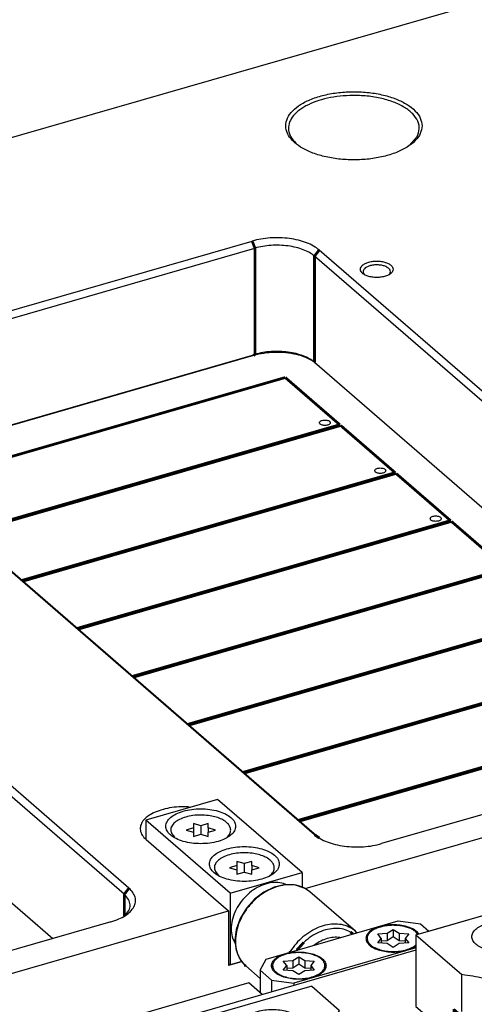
# Model space of a CAD drawing. Header units: inches. Extents: x -28 to 813, y -36 to 558.
# Tile 12 of 93: x 154 to 196, y 334 to 424. Entities that reach past the tile are written whole.
import ezdxf

# ---------------------------------------------------------------- set-up
doc = ezdxf.new("R2010")
doc.units = ezdxf.units.IN

# ---------------------------------------------------------------- blocks, each defined once
blk = doc.blocks.new('N2605-96570_pcb__1', base_point=(77.77, 195.798))
at = {"color": 3, "linetype": 'Continuous', "const_width": 0.25}
for points in [[(144.037, 381.515), (178.28, 391.401)], [(178.28, 391.401), (183.28, 387.07)], [(183.28, 387.07), (149.037, 377.185)], [(149.117, 377.116), (183.36, 387.001)], [(183.36, 387.001), (188.36, 382.671)], [(188.36, 382.671), (154.117, 372.786)], [(154.197, 372.717), (188.44, 382.602)], [(188.44, 382.602), (193.44, 378.272)], [(193.44, 378.272), (159.197, 368.386)], [(159.277, 368.317), (193.52, 378.202)], [(193.52, 378.202), (198.52, 373.872)], [(198.52, 373.872), (164.277, 363.987)], [(164.357, 363.918), (198.6, 373.803)], [(203.6, 369.473), (169.357, 359.588)], [(169.437, 359.518), (203.68, 369.403)], [(208.68, 365.073), (174.437, 355.188)], [(174.517, 355.119), (208.76, 365.004)], [(213.76, 360.674), (179.517, 350.789)], [(179.597, 350.719), (213.84, 360.605)]]:
    blk.add_lwpolyline(points, dxfattribs=at)
at = {"color": 3, "linetype": 'Continuous'}
for points in [[(181.414, 387.253), (181.421, 387.223), (181.438, 387.155), (181.538, 387.082), (181.669, 387.03), (181.83, 387.002), (181.999, 387.002), (182.158, 387.03), (182.291, 387.082), (182.386, 387.155), (182.426, 387.253), (182.386, 387.352), (182.291, 387.424), (182.158, 387.477), (181.999, 387.505), (181.83, 387.505), (181.669, 387.477), (181.538, 387.424), (181.438, 387.352), (181.421, 387.284), (181.414, 387.253)], [(186.494, 382.854), (186.501, 382.824), (186.518, 382.755), (186.618, 382.683), (186.749, 382.63), (186.91, 382.603), (187.079, 382.603), (187.238, 382.63), (187.371, 382.683), (187.466, 382.755), (187.506, 382.854), (187.466, 382.953), (187.371, 383.025), (187.238, 383.078), (187.079, 383.105), (186.91, 383.105), (186.749, 383.078), (186.618, 383.025), (186.518, 382.953), (186.501, 382.884), (186.494, 382.854)], [(191.574, 378.455), (191.581, 378.424), (191.598, 378.356), (191.698, 378.284), (191.829, 378.231), (191.99, 378.203), (192.159, 378.203), (192.318, 378.231), (192.451, 378.284), (192.546, 378.356), (192.586, 378.455), (192.546, 378.553), (192.451, 378.626), (192.318, 378.678), (192.159, 378.706), (191.99, 378.706), (191.829, 378.678), (191.698, 378.626), (191.598, 378.553), (191.581, 378.485), (191.574, 378.455)]]:
    blk.add_open_spline(points, degree=3, knots=[0, 0, 0, 0, 0.090666, 0.205523, 0.349779, 0.515635, 0.689283, 0.855139, 0.999394, 1.114251, 1.204917, 1.295583, 1.410441, 1.554696, 1.720552, 1.8942, 2.060056, 2.204311, 2.319168, 2.409834, 2.409834, 2.409834, 2.409834], dxfattribs=at)
blk = doc.blocks.new('N2605-21206_body__14', base_point=(160.35, 255.495))
at = {"color": 7, "linetype": 'Continuous'}
blk.add_line((190.27, 338.862), (165.27, 331.645), dxfattribs=at)
blk = doc.blocks.new('N2605-21206__15', base_point=(160.35, 255.495))
blk.add_blockref('N2605-21206_body__14', (160.35, 255.495))
blk = doc.blocks.new('N2605-44106__19', base_point=(171.401, 302.036))
at = {"color": 7, "linetype": 'Continuous'}
for p, q in [((190.27, 340.276), (199.579, 342.964)), ((199.579, 342.964), (227.579, 318.715)), ((190.27, 340.276), (190.27, 333.694)), ((190.27, 340.276), (194.487, 336.623)), ((194.487, 333.237), (194.487, 336.623)), ((180.711, 335.554), (171.401, 332.866)), ((180.711, 335.554), (183.229, 333.373)), ((183.229, 330.534), (183.229, 333.373)), ((190.27, 333.694), (191.72, 332.438)), ((193.77, 333.478), (194.157, 333.142)), ((171.401, 332.866), (171.401, 326.284)), ((171.401, 332.866), (199.401, 308.618)), ((194.05, 333.111), (194.046, 333.123)), ((189.188, 329.024), (189.139, 328.989)), ((195.598, 329.022), (195.567, 329.042)), ((196.006, 329.682), (196.034, 329.614)), ((196.524, 328.315), (196.352, 328.87)), ((196.574, 329.099), (196.683, 329.042)), ((188.288, 328.621), (188.268, 328.301)), ((188.506, 328.084), (188.505, 328.081)), ((196.273, 328.08), (196.264, 328.137)), ((171.401, 326.284), (199.401, 302.036)), ((215.752, 318.208), (218.27, 316.027)), ((215.752, 314.44), (215.752, 318.208)), ((227.579, 318.715), (218.27, 316.027)), ((227.579, 318.715), (227.579, 317.387)), ((210.206, 317.385), (210.234, 317.317)), ((202.488, 316.324), (202.468, 316.003)), ((203.389, 316.726), (203.339, 316.692)), ((209.798, 316.724), (209.767, 316.745)), ((210.724, 316.017), (210.552, 316.572)), ((210.774, 316.801), (210.883, 316.745)), ((202.706, 315.787), (202.705, 315.784)), ((210.473, 315.782), (210.464, 315.84)), ((218.27, 316.027), (218.27, 309.446)), ((204.494, 314.958), (208.711, 311.305)), ((215.752, 314.44), (216.47, 313.819)), ((213.054, 314.276), (207.224, 312.593)), ((208.711, 311.305), (199.401, 308.618)), ((213.054, 311.462), (208.711, 310.208)), ((208.711, 311.305), (208.711, 309.977)), ((216.47, 311.004), (218.27, 309.446)), ((218.27, 309.446), (219.42, 309.777)), ((199.401, 308.618), (199.401, 302.036)), ((200.551, 302.368), (199.401, 302.036))]:
    blk.add_line(p, q, dxfattribs=at)
at = {"color": 3, "linetype": 'Continuous', "const_width": 0.25}
for points in [[(193.77, 333.03), (193.77, 333.478)], [(213.054, 314.276), (213.054, 311.462)], [(216.47, 313.819), (216.47, 311.004)]]:
    blk.add_lwpolyline(points, dxfattribs=at)
at = {"color": 7, "linetype": 'Continuous'}
for points, knots in [([(200.785, 340.107), (200.765, 340.228), (200.72, 340.491), (200.411, 340.82), (199.978, 341.092), (199.418, 341.298), (198.775, 341.428), (198.085, 341.472), (197.396, 341.428), (196.752, 341.298), (196.194, 341.092), (195.756, 340.82), (195.462, 340.491), (195.35, 340.107), (195.462, 339.724), (195.756, 339.395), (196.194, 339.123), (196.752, 338.916), (197.396, 338.787), (198.085, 338.742), (198.775, 338.787), (199.418, 338.916), (199.978, 339.123), (200.411, 339.395), (200.72, 339.724), (200.765, 339.986), (200.785, 340.107)], [0, 0, 0, 0, 0.361315, 0.784122, 1.296258, 1.895189, 2.560197, 3.260521, 3.960845, 4.625852, 5.224784, 5.736919, 6.159727, 6.521042, 6.882357, 7.305164, 7.8173, 8.416231, 9.081239, 9.781563, 10.481886, 11.146894, 11.745825, 12.257961, 12.680769, 13.042084, 13.042084, 13.042084, 13.042084]), ([(204.185, 337.163), (204.165, 337.284), (204.12, 337.546), (203.811, 337.875), (203.378, 338.147), (202.818, 338.354), (202.175, 338.484), (201.485, 338.528), (200.796, 338.484), (200.152, 338.354), (199.594, 338.147), (199.156, 337.875), (198.862, 337.546), (198.75, 337.163), (198.862, 336.779), (199.156, 336.451), (199.594, 336.178), (200.152, 335.972), (200.796, 335.842), (201.485, 335.798), (202.175, 335.842), (202.818, 335.972), (203.378, 336.178), (203.811, 336.451), (204.12, 336.779), (204.165, 337.042), (204.185, 337.163)], [0, 0, 0, 0, 0.361315, 0.784122, 1.296258, 1.895189, 2.560197, 3.260521, 3.960845, 4.625852, 5.224784, 5.736919, 6.159727, 6.521042, 6.882357, 7.305164, 7.8173, 8.416231, 9.081239, 9.781563, 10.481886, 11.146894, 11.745825, 12.257961, 12.680769, 13.042084, 13.042084, 13.042084, 13.042084]), ([(183.229, 333.373), (183.062, 333.04), (182.735, 332.391), (182.809, 331.252), (183.359, 330.2), (184.328, 329.265), (185.654, 328.468), (187.283, 327.831), (189.144, 327.382), (191.155, 327.142), (193.222, 327.12), (195.251, 327.318), (197.149, 327.728), (198.83, 328.329), (200.22, 329.098), (201.261, 330.006), (201.903, 331.039), (202.064, 332.162), (201.704, 333.259), (200.898, 334.244), (199.714, 335.101), (198.202, 335.804), (196.428, 336.344), (195.149, 336.528), (194.487, 336.623)], [0, 0, 0, 0, 1.101153, 2.146265, 3.276588, 4.59339, 6.134789, 7.89074, 9.820504, 11.864503, 13.952631, 16.011009, 17.968283, 19.762231, 21.347634, 22.707244, 23.868164, 24.919255, 25.998678, 27.230556, 28.67831, 30.349337, 32.213818, 34.218788, 34.218788, 34.218788, 34.218788]), ([(207.585, 334.218), (207.565, 334.339), (207.52, 334.602), (207.211, 334.931), (206.778, 335.203), (206.218, 335.41), (205.575, 335.539), (204.885, 335.583), (204.196, 335.539), (203.552, 335.41), (202.994, 335.203), (202.556, 334.931), (202.262, 334.602), (202.15, 334.218), (202.262, 333.835), (202.556, 333.506), (202.994, 333.234), (203.552, 333.027), (204.196, 332.898), (204.885, 332.853), (205.575, 332.898), (206.218, 333.027), (206.778, 333.234), (207.211, 333.506), (207.52, 333.835), (207.565, 334.097), (207.585, 334.218)], [0, 0, 0, 0, 0.361315, 0.784122, 1.296258, 1.895189, 2.560197, 3.260521, 3.960845, 4.625852, 5.224784, 5.736919, 6.159727, 6.521042, 6.882357, 7.305164, 7.8173, 8.416231, 9.081239, 9.781563, 10.481886, 11.146894, 11.745825, 12.257961, 12.680769, 13.042084, 13.042084, 13.042084, 13.042084]), ([(179.795, 332.085), (179.775, 332.206), (179.73, 332.469), (179.421, 332.797), (178.988, 333.07), (178.428, 333.276), (177.785, 333.406), (177.095, 333.45), (176.406, 333.406), (175.762, 333.276), (175.204, 333.07), (174.766, 332.797), (174.472, 332.469), (174.36, 332.085), (174.472, 331.702), (174.766, 331.373), (175.204, 331.101), (175.762, 330.894), (176.406, 330.764), (177.095, 330.72), (177.785, 330.764), (178.428, 330.894), (178.988, 331.101), (179.421, 331.373), (179.73, 331.702), (179.775, 331.964), (179.795, 332.085)], [0, 0, 0, 0, 0.361315, 0.784122, 1.296258, 1.895189, 2.560197, 3.260521, 3.960845, 4.625852, 5.224784, 5.736919, 6.159727, 6.521042, 6.882357, 7.305164, 7.8173, 8.416231, 9.081239, 9.781563, 10.481886, 11.146894, 11.745825, 12.257961, 12.680769, 13.042084, 13.042084, 13.042084, 13.042084]), ([(194.046, 333.123), (194.012, 333.186), (193.94, 333.32), (193.828, 333.423), (193.77, 333.478)], [0, 0, 0, 0, 0.2138006, 0.4525072, 0.4525072, 0.4525072, 0.4525072]), ([(210.985, 331.274), (210.965, 331.395), (210.92, 331.657), (210.611, 331.986), (210.178, 332.258), (209.618, 332.465), (208.975, 332.595), (208.285, 332.639), (207.596, 332.595), (206.952, 332.465), (206.394, 332.258), (205.956, 331.986), (205.662, 331.657), (205.55, 331.274), (205.662, 330.89), (205.956, 330.562), (206.394, 330.289), (206.952, 330.083), (207.596, 329.953), (208.285, 329.909), (208.975, 329.953), (209.618, 330.083), (210.178, 330.289), (210.611, 330.562), (210.92, 330.89), (210.965, 331.153), (210.985, 331.274)], [0, 0, 0, 0, 0.361315, 0.784122, 1.296258, 1.895189, 2.560197, 3.260521, 3.960845, 4.625852, 5.224784, 5.736919, 6.159727, 6.521042, 6.882357, 7.305164, 7.8173, 8.416231, 9.081239, 9.781563, 10.481886, 11.146894, 11.745825, 12.257961, 12.680769, 13.042084, 13.042084, 13.042084, 13.042084]), ([(183.195, 329.141), (183.175, 329.262), (183.13, 329.524), (182.821, 329.853), (182.388, 330.125), (181.828, 330.332), (181.185, 330.461), (180.495, 330.506), (179.806, 330.461), (179.162, 330.332), (178.604, 330.125), (178.166, 329.853), (177.872, 329.524), (177.76, 329.141), (177.872, 328.757), (178.166, 328.428), (178.604, 328.156), (179.162, 327.95), (179.806, 327.82), (180.495, 327.776), (181.185, 327.82), (181.828, 327.95), (182.388, 328.156), (182.821, 328.428), (183.13, 328.757), (183.175, 329.02), (183.195, 329.141)], [0, 0, 0, 0, 0.361315, 0.784122, 1.296258, 1.895189, 2.560197, 3.260521, 3.960845, 4.625852, 5.224784, 5.736919, 6.159727, 6.521042, 6.882357, 7.305164, 7.8173, 8.416231, 9.081239, 9.781563, 10.481886, 11.146894, 11.745825, 12.257961, 12.680769, 13.042084, 13.042084, 13.042084, 13.042084]), ([(192.907, 330.256), (192.562, 330.265), (191.881, 330.283), (190.892, 330.154), (189.987, 329.921), (189.229, 329.58), (188.623, 329.168), (188.392, 328.792), (188.288, 328.621)], [0, 0, 0, 0, 1.032263, 2.041234, 2.98288, 3.82124, 4.53554, 5.131081, 5.131081, 5.131081, 5.131081]), ([(196.352, 328.87), (196.248, 328.993), (196.027, 329.256), (195.565, 329.562), (195.01, 329.83), (194.365, 330.038), (193.655, 330.19), (193.16, 330.234), (192.907, 330.256)], [0, 0, 0, 0, 0.478415, 1.026662, 1.645032, 2.325657, 3.055218, 3.816856, 3.816856, 3.816856, 3.816856]), ([(189.139, 328.989), (188.979, 328.857), (188.684, 328.612), (188.561, 328.25), (188.506, 328.084)], [0, 0, 0, 0, 0.609908, 1.124296, 1.124296, 1.124296, 1.124296]), ([(196.264, 328.137), (196.201, 328.3), (196.062, 328.655), (195.761, 328.893), (195.598, 329.022)], [0, 0, 0, 0, 0.514338, 1.125358, 1.125358, 1.125358, 1.125358]), ([(196.034, 329.614), (196.097, 329.517), (196.237, 329.304), (196.455, 329.171), (196.574, 329.099)], [0, 0, 0, 0, 0.3433633, 0.7547513, 0.7547513, 0.7547513, 0.7547513]), ([(214.385, 328.329), (214.365, 328.45), (214.32, 328.713), (214.011, 329.042), (213.578, 329.314), (213.018, 329.521), (212.375, 329.65), (211.685, 329.694), (210.996, 329.65), (210.352, 329.521), (209.794, 329.314), (209.356, 329.042), (209.062, 328.713), (208.95, 328.329), (209.062, 327.946), (209.356, 327.617), (209.794, 327.345), (210.352, 327.138), (210.996, 327.009), (211.685, 326.964), (212.375, 327.009), (213.018, 327.138), (213.578, 327.345), (214.011, 327.617), (214.32, 327.946), (214.365, 328.208), (214.385, 328.329)], [0, 0, 0, 0, 0.361315, 0.784122, 1.296258, 1.895189, 2.560197, 3.260521, 3.960845, 4.625852, 5.224784, 5.736919, 6.159727, 6.521042, 6.882357, 7.305164, 7.8173, 8.416231, 9.081239, 9.781563, 10.481886, 11.146894, 11.745825, 12.257961, 12.680769, 13.042084, 13.042084, 13.042084, 13.042084]), ([(186.595, 326.196), (186.575, 326.317), (186.53, 326.58), (186.221, 326.908), (185.788, 327.181), (185.228, 327.387), (184.585, 327.517), (183.895, 327.561), (183.206, 327.517), (182.562, 327.387), (182.004, 327.181), (181.566, 326.908), (181.272, 326.58), (181.16, 326.196), (181.272, 325.813), (181.566, 325.484), (182.004, 325.212), (182.562, 325.005), (183.206, 324.875), (183.895, 324.831), (184.585, 324.875), (185.228, 325.005), (185.788, 325.212), (186.221, 325.484), (186.53, 325.813), (186.575, 326.075), (186.595, 326.196)], [0, 0, 0, 0, 0.361315, 0.784122, 1.296258, 1.895189, 2.560197, 3.260521, 3.960845, 4.625852, 5.224784, 5.736919, 6.159727, 6.521042, 6.882357, 7.305164, 7.8173, 8.416231, 9.081239, 9.781563, 10.481886, 11.146894, 11.745825, 12.257961, 12.680769, 13.042084, 13.042084, 13.042084, 13.042084]), ([(217.785, 325.385), (217.765, 325.506), (217.72, 325.768), (217.411, 326.097), (216.978, 326.369), (216.418, 326.576), (215.775, 326.706), (215.085, 326.75), (214.396, 326.706), (213.752, 326.576), (213.194, 326.369), (212.756, 326.097), (212.462, 325.768), (212.35, 325.385), (212.462, 325.001), (212.756, 324.673), (213.194, 324.401), (213.752, 324.194), (214.396, 324.064), (215.085, 324.02), (215.775, 324.064), (216.418, 324.194), (216.978, 324.401), (217.411, 324.673), (217.72, 325.001), (217.765, 325.264), (217.785, 325.385)], [0, 0, 0, 0, 0.361315, 0.784122, 1.296258, 1.895189, 2.560197, 3.260521, 3.960845, 4.625852, 5.224784, 5.736919, 6.159727, 6.521042, 6.882357, 7.305164, 7.8173, 8.416231, 9.081239, 9.781563, 10.481886, 11.146894, 11.745825, 12.257961, 12.680769, 13.042084, 13.042084, 13.042084, 13.042084]), ([(189.995, 323.252), (189.975, 323.373), (189.93, 323.635), (189.621, 323.964), (189.188, 324.236), (188.628, 324.443), (187.985, 324.572), (187.295, 324.617), (186.606, 324.572), (185.962, 324.443), (185.404, 324.236), (184.966, 323.964), (184.672, 323.635), (184.56, 323.252), (184.672, 322.868), (184.966, 322.539), (185.404, 322.267), (185.962, 322.061), (186.606, 321.931), (187.295, 321.887), (187.985, 321.931), (188.628, 322.061), (189.188, 322.267), (189.621, 322.539), (189.93, 322.868), (189.975, 323.131), (189.995, 323.252)], [0, 0, 0, 0, 0.361315, 0.784122, 1.296258, 1.895189, 2.560197, 3.260521, 3.960845, 4.625852, 5.224784, 5.736919, 6.159727, 6.521042, 6.882357, 7.305164, 7.8173, 8.416231, 9.081239, 9.781563, 10.481886, 11.146894, 11.745825, 12.257961, 12.680769, 13.042084, 13.042084, 13.042084, 13.042084]), ([(215.752, 318.208), (215.919, 318.541), (216.245, 319.19), (216.172, 320.329), (215.622, 321.381), (214.653, 322.316), (213.327, 323.114), (211.698, 323.75), (209.836, 324.199), (207.826, 324.439), (205.758, 324.461), (203.729, 324.263), (201.832, 323.853), (200.151, 323.252), (198.761, 322.483), (197.719, 321.575), (197.077, 320.542), (196.917, 319.419), (197.277, 318.322), (198.083, 317.337), (199.267, 316.48), (200.779, 315.777), (202.553, 315.237), (203.831, 315.053), (204.494, 314.958)], [0, 0, 0, 0, 1.101153, 2.146265, 3.276588, 4.59339, 6.134789, 7.89074, 9.820504, 11.864503, 13.952631, 16.011009, 17.968283, 19.762231, 21.347634, 22.707244, 23.868164, 24.919255, 25.998678, 27.230556, 28.67831, 30.349337, 32.213818, 34.218788, 34.218788, 34.218788, 34.218788]), ([(221.185, 322.44), (221.165, 322.561), (221.12, 322.824), (220.811, 323.153), (220.378, 323.425), (219.818, 323.632), (219.175, 323.761), (218.485, 323.805), (217.796, 323.761), (217.152, 323.632), (216.594, 323.425), (216.156, 323.153), (215.862, 322.824), (215.75, 322.44), (215.862, 322.057), (216.156, 321.728), (216.594, 321.456), (217.152, 321.249), (217.796, 321.12), (218.485, 321.075), (219.175, 321.12), (219.818, 321.249), (220.378, 321.456), (220.811, 321.728), (221.12, 322.057), (221.165, 322.319), (221.185, 322.44)], [0, 0, 0, 0, 0.361315, 0.784122, 1.296258, 1.895189, 2.560197, 3.260521, 3.960845, 4.625852, 5.224784, 5.736919, 6.159727, 6.521042, 6.882357, 7.305164, 7.8173, 8.416231, 9.081239, 9.781563, 10.481886, 11.146894, 11.745825, 12.257961, 12.680769, 13.042084, 13.042084, 13.042084, 13.042084]), ([(193.395, 320.307), (193.375, 320.428), (193.33, 320.691), (193.021, 321.019), (192.588, 321.292), (192.028, 321.498), (191.385, 321.628), (190.695, 321.672), (190.006, 321.628), (189.362, 321.498), (188.804, 321.292), (188.366, 321.019), (188.072, 320.691), (187.96, 320.307), (188.072, 319.924), (188.366, 319.595), (188.804, 319.323), (189.362, 319.116), (190.006, 318.986), (190.695, 318.942), (191.385, 318.986), (192.028, 319.116), (192.588, 319.323), (193.021, 319.595), (193.33, 319.924), (193.375, 320.186), (193.395, 320.307)], [0, 0, 0, 0, 0.361315, 0.784122, 1.296258, 1.895189, 2.560197, 3.260521, 3.960845, 4.625852, 5.224784, 5.736919, 6.159727, 6.521042, 6.882357, 7.305164, 7.8173, 8.416231, 9.081239, 9.781563, 10.481886, 11.146894, 11.745825, 12.257961, 12.680769, 13.042084, 13.042084, 13.042084, 13.042084]), ([(224.585, 319.496), (224.565, 319.617), (224.52, 319.879), (224.211, 320.208), (223.778, 320.48), (223.218, 320.687), (222.575, 320.817), (221.885, 320.861), (221.196, 320.817), (220.552, 320.687), (219.994, 320.48), (219.556, 320.208), (219.262, 319.879), (219.15, 319.496), (219.262, 319.112), (219.556, 318.784), (219.994, 318.512), (220.552, 318.305), (221.196, 318.175), (221.885, 318.131), (222.575, 318.175), (223.218, 318.305), (223.778, 318.512), (224.211, 318.784), (224.52, 319.112), (224.565, 319.375), (224.585, 319.496)], [0, 0, 0, 0, 0.361315, 0.784122, 1.296258, 1.895189, 2.560197, 3.260521, 3.960845, 4.625852, 5.224784, 5.736919, 6.159727, 6.521042, 6.882357, 7.305164, 7.8173, 8.416231, 9.081239, 9.781563, 10.481886, 11.146894, 11.745825, 12.257961, 12.680769, 13.042084, 13.042084, 13.042084, 13.042084]), ([(196.795, 317.363), (196.775, 317.484), (196.73, 317.746), (196.421, 318.075), (195.988, 318.347), (195.428, 318.554), (194.785, 318.683), (194.095, 318.728), (193.406, 318.683), (192.762, 318.554), (192.204, 318.347), (191.766, 318.075), (191.472, 317.746), (191.36, 317.363), (191.472, 316.979), (191.766, 316.65), (192.204, 316.378), (192.762, 316.172), (193.406, 316.042), (194.095, 315.998), (194.785, 316.042), (195.428, 316.172), (195.988, 316.378), (196.421, 316.65), (196.73, 316.979), (196.775, 317.242), (196.795, 317.363)], [0, 0, 0, 0, 0.361315, 0.784122, 1.296258, 1.895189, 2.560197, 3.260521, 3.960845, 4.625852, 5.224784, 5.736919, 6.159727, 6.521042, 6.882357, 7.305164, 7.8173, 8.416231, 9.081239, 9.781563, 10.481886, 11.146894, 11.745825, 12.257961, 12.680769, 13.042084, 13.042084, 13.042084, 13.042084]), ([(207.107, 317.959), (206.762, 317.968), (206.081, 317.986), (205.092, 317.857), (204.187, 317.624), (203.429, 317.283), (202.823, 316.87), (202.592, 316.495), (202.488, 316.324)], [0, 0, 0, 0, 1.032264, 2.041235, 2.982881, 3.821242, 4.535543, 5.131083, 5.131083, 5.131083, 5.131083]), ([(210.552, 316.572), (210.448, 316.695), (210.227, 316.958), (209.765, 317.265), (209.21, 317.532), (208.565, 317.74), (207.855, 317.892), (207.36, 317.936), (207.107, 317.959)], [0, 0, 0, 0, 0.478415, 1.026662, 1.645032, 2.325656, 3.055218, 3.816856, 3.816856, 3.816856, 3.816856]), ([(210.234, 317.317), (210.297, 317.22), (210.437, 317.007), (210.655, 316.874), (210.774, 316.801)], [0, 0, 0, 0, 0.3433683, 0.7547635, 0.7547635, 0.7547635, 0.7547635]), ([(203.339, 316.692), (203.179, 316.559), (202.884, 316.314), (202.761, 315.953), (202.706, 315.787)], [0, 0, 0, 0, 0.609912, 1.124303, 1.124303, 1.124303, 1.124303]), ([(210.464, 315.84), (210.401, 316.002), (210.262, 316.358), (209.961, 316.595), (209.798, 316.724)], [0, 0, 0, 0, 0.514338, 1.125357, 1.125357, 1.125357, 1.125357]), ([(200.195, 314.418), (200.175, 314.539), (200.13, 314.802), (199.821, 315.13), (199.388, 315.403), (198.828, 315.609), (198.185, 315.739), (197.495, 315.783), (196.806, 315.739), (196.162, 315.609), (195.604, 315.403), (195.166, 315.13), (194.872, 314.802), (194.76, 314.418), (194.872, 314.035), (195.166, 313.706), (195.604, 313.434), (196.162, 313.227), (196.806, 313.097), (197.495, 313.053), (198.185, 313.097), (198.828, 313.227), (199.388, 313.434), (199.821, 313.706), (200.13, 314.035), (200.175, 314.297), (200.195, 314.418)], [0, 0, 0, 0, 0.361315, 0.784122, 1.296258, 1.895189, 2.560197, 3.260521, 3.960845, 4.625852, 5.224784, 5.736919, 6.159727, 6.521042, 6.882357, 7.305164, 7.8173, 8.416231, 9.081239, 9.781563, 10.481886, 11.146894, 11.745825, 12.257961, 12.680769, 13.042084, 13.042084, 13.042084, 13.042084]), ([(216.47, 313.819), (216.34, 313.911), (216.06, 314.112), (215.537, 314.295), (214.943, 314.418), (214.305, 314.456), (213.665, 314.422), (213.255, 314.324), (213.054, 314.276)], [0, 0, 0, 0, 0.4742, 1.028766, 1.644514, 2.292962, 2.941409, 3.557157, 3.557157, 3.557157, 3.557157]), ([(203.595, 311.474), (203.575, 311.595), (203.53, 311.857), (203.221, 312.186), (202.788, 312.458), (202.228, 312.665), (201.585, 312.794), (200.895, 312.839), (200.206, 312.794), (199.562, 312.665), (199.004, 312.458), (198.566, 312.186), (198.272, 311.857), (198.16, 311.474), (198.272, 311.09), (198.566, 310.762), (199.004, 310.489), (199.562, 310.283), (200.206, 310.153), (200.895, 310.109), (201.585, 310.153), (202.228, 310.283), (202.788, 310.489), (203.221, 310.762), (203.53, 311.09), (203.575, 311.353), (203.595, 311.474)], [0, 0, 0, 0, 0.361315, 0.784122, 1.296258, 1.895189, 2.560197, 3.260521, 3.960845, 4.625852, 5.224784, 5.736919, 6.159727, 6.521042, 6.882357, 7.305164, 7.8173, 8.416231, 9.081239, 9.781563, 10.481886, 11.146894, 11.745825, 12.257961, 12.680769, 13.042084, 13.042084, 13.042084, 13.042084]), ([(216.47, 311.004), (216.34, 311.097), (216.06, 311.297), (215.537, 311.48), (214.943, 311.603), (214.305, 311.642), (213.665, 311.607), (213.255, 311.509), (213.054, 311.462)], [0, 0, 0, 0, 0.4742, 1.028766, 1.644514, 2.292962, 2.941409, 3.557157, 3.557157, 3.557157, 3.557157])]:
    blk.add_open_spline(points, degree=3, knots=knots, dxfattribs=at)
blk = doc.blocks.new('N2605-64106_2__22', base_point=(171.401, 302.036))
blk.add_blockref('N2605-44106__19', (171.401, 302.036))
blk = doc.blocks.new('N2605-61205_2', base_point=(160.35, 255.495))
for name, p in [('N2605-64106_2__22', (171.401, 302.036)), ('N2605-21206__15', (160.35, 255.495))]:
    blk.add_blockref(name, p)
blk = doc.blocks.new('0515-2680_6', base_point=(185.781, 338.747))
at = {"color": 7, "linetype": 'Continuous'}
for p, q in [((187.631, 340.424), (188.181, 340.77)), ((188.181, 340.77), (188.731, 340.424)), ((188.181, 340.77), (188.181, 340.077)), ((190.454, 340.329), (190.259, 340.547)), ((185.781, 339.861), (185.781, 339.947)), ((186.756, 340.359), (187.631, 340.424)), ((187.081, 339.947), (186.756, 340.359)), ((186.756, 339.536), (187.081, 339.947)), ((187.081, 339.947), (187.081, 339.512)), ((187.631, 339.731), (187.081, 339.69)), ((187.631, 340.424), (187.631, 339.731)), ((188.181, 340.077), (187.631, 339.731)), ((188.731, 339.731), (188.181, 340.077)), ((188.731, 340.424), (189.606, 340.359)), ((188.731, 340.424), (188.731, 339.731)), ((189.281, 339.69), (188.731, 339.731)), ((189.606, 340.359), (189.281, 339.947)), ((189.281, 339.947), (189.606, 339.536)), ((189.281, 339.947), (189.281, 339.512)), ((186.102, 339.261), (186.184, 339.197)), ((187.631, 339.471), (186.756, 339.536)), ((188.181, 339.125), (187.631, 339.471)), ((188.731, 339.471), (188.181, 339.125)), ((189.606, 339.536), (188.731, 339.471)), ((190.259, 339.347), (190.27, 339.359))]:
    blk.add_line(p, q, dxfattribs=at)
for points, knots in [([(188.68, 341.121), (188.503, 341.134), (188.15, 341.16), (187.626, 341.124), (187.129, 341.037), (186.683, 340.897), (186.305, 340.712), (186.019, 340.488), (185.821, 340.232), (185.794, 340.038), (185.781, 339.947)], [0, 0, 0, 0, 0.531046, 1.060932, 1.570278, 2.041587, 2.461279, 2.822419, 3.128822, 3.40019, 3.40019, 3.40019, 3.40019]), ([(190.259, 340.547), (190.163, 340.619), (189.958, 340.772), (189.58, 340.931), (189.149, 341.057), (188.84, 341.099), (188.68, 341.121)], [0, 0, 0, 0, 0.358002, 0.766908, 1.219167, 1.702603, 1.702603, 1.702603, 1.702603]), ([(185.781, 339.947), (185.799, 339.839), (185.838, 339.606), (186.114, 339.314), (186.499, 339.072), (186.996, 338.889), (187.568, 338.773), (188.181, 338.734), (188.794, 338.773), (189.364, 338.89), (189.867, 339.066), (190.135, 339.259), (190.259, 339.347)], [0, 0, 0, 0, 0.321852, 0.697136, 1.152367, 1.684749, 2.275866, 2.898375, 3.520884, 4.112002, 4.644385, 5.099617, 5.099617, 5.099617, 5.099617]), ([(185.781, 339.861), (185.786, 339.797), (185.798, 339.665), (185.864, 339.549), (185.898, 339.49)], [0, 0, 0, 0, 0.190034, 0.3931479, 0.3931479, 0.3931479, 0.3931479]), ([(185.898, 339.49), (185.927, 339.45), (185.987, 339.366), (186.063, 339.297), (186.102, 339.261)], [0, 0, 0, 0, 0.1478336, 0.3076186, 0.3076186, 0.3076186, 0.3076186])]:
    blk.add_open_spline(points, degree=3, knots=knots, dxfattribs=at)
blk = doc.blocks.new('0515-2034_4', base_point=(171.744, 345.718))
at = {"color": 7, "linetype": 'Continuous'}
for p, q in [((174.526, 346.816), (173.851, 347.011)), ((173.851, 347.011), (173.851, 346.621)), ((175.201, 347.011), (174.526, 346.816)), ((175.201, 346.621), (175.201, 347.011)), ((171.869, 346.071), (172.126, 345.761)), ((173.851, 346.621), (173.176, 346.427)), ((173.176, 346.427), (173.851, 346.232)), ((173.851, 346.621), (173.851, 346.232)), ((173.851, 346.232), (173.851, 345.842)), ((173.851, 345.842), (174.526, 346.037)), ((174.526, 346.816), (174.526, 346.037)), ((174.526, 346.037), (175.201, 345.842)), ((175.876, 346.427), (175.201, 346.621)), ((175.201, 346.621), (175.201, 346.232)), ((175.201, 346.232), (175.876, 346.427)), ((175.201, 345.842), (175.201, 346.232)), ((176.881, 345.718), (176.907, 345.739))]:
    blk.add_line(p, q, dxfattribs=at)
for points, knots in [([(175.237, 347.755), (175, 347.777), (174.526, 347.821), (173.824, 347.771), (173.168, 347.64), (172.6, 347.429), (172.153, 347.152), (171.855, 346.818), (171.734, 346.423), (171.824, 346.188), (171.869, 346.071)], [0, 0, 0, 0, 0.713292, 1.426584, 2.103906, 2.713929, 3.235548, 3.666186, 4.034191, 4.402196, 4.402196, 4.402196, 4.402196]), ([(176.907, 345.739), (176.998, 345.829), (177.168, 345.997), (177.295, 346.329), (177.259, 346.67), (177.067, 346.983), (176.75, 347.255), (176.324, 347.482), (175.81, 347.659), (175.434, 347.722), (175.237, 347.755)], [0, 0, 0, 0, 0.381652, 0.710702, 1.026125, 1.374149, 1.784883, 2.266983, 2.813917, 3.409807, 3.409807, 3.409807, 3.409807])]:
    blk.add_open_spline(points, degree=3, knots=knots, dxfattribs=at)
blk = doc.blocks.new('0515-2034_8', base_point=(167.744, 349.183))
at = {"color": 7, "linetype": 'Continuous'}
for p, q in [((170.526, 350.28), (169.851, 350.475)), ((169.851, 350.475), (169.851, 350.086)), ((171.201, 350.475), (170.526, 350.28)), ((171.201, 350.086), (171.201, 350.475)), ((169.851, 350.086), (169.176, 349.891)), ((169.176, 349.891), (169.851, 349.696)), ((169.851, 350.086), (169.851, 349.696)), ((169.851, 349.696), (169.851, 349.306)), ((170.526, 350.28), (170.526, 349.501)), ((171.876, 349.891), (171.201, 350.086)), ((171.201, 350.086), (171.201, 349.696)), ((171.201, 349.696), (171.876, 349.891)), ((171.201, 349.306), (171.201, 349.696)), ((167.869, 349.535), (168.126, 349.225)), ((169.851, 349.306), (170.526, 349.501)), ((170.526, 349.501), (171.201, 349.306)), ((172.881, 349.183), (172.907, 349.203))]:
    blk.add_line(p, q, dxfattribs=at)
for points, knots in [([(171.237, 351.219), (171, 351.241), (170.526, 351.285), (169.824, 351.235), (169.168, 351.104), (168.6, 350.893), (168.153, 350.616), (167.855, 350.283), (167.734, 349.887), (167.824, 349.652), (167.869, 349.535)], [0, 0, 0, 0, 0.713292, 1.426583, 2.103905, 2.713927, 3.235546, 3.666184, 4.034189, 4.402194, 4.402194, 4.402194, 4.402194]), ([(172.907, 349.203), (172.998, 349.293), (173.168, 349.461), (173.295, 349.793), (173.259, 350.134), (173.067, 350.447), (172.75, 350.719), (172.324, 350.946), (171.81, 351.123), (171.434, 351.186), (171.237, 351.219)], [0, 0, 0, 0, 0.381652, 0.710702, 1.026124, 1.374149, 1.784883, 2.266984, 2.813917, 3.409808, 3.409808, 3.409808, 3.409808])]:
    blk.add_open_spline(points, degree=3, knots=knots, dxfattribs=at)
blk = doc.blocks.new('0515-2680_5', base_point=(177.121, 336.247))
at = {"color": 7, "linetype": 'Continuous'}
for p, q in [((178.096, 337.859), (178.971, 337.924)), ((178.421, 337.447), (178.096, 337.859)), ((178.971, 337.924), (179.521, 338.27)), ((178.971, 337.924), (178.971, 337.231)), ((179.521, 338.27), (180.071, 337.924)), ((179.521, 338.27), (179.521, 337.577)), ((180.071, 337.924), (180.945, 337.859)), ((180.071, 337.924), (180.071, 337.231)), ((180.945, 337.859), (180.621, 337.447)), ((177.121, 337.361), (177.121, 337.447)), ((178.096, 337.036), (178.421, 337.447)), ((178.971, 336.971), (178.096, 337.036)), ((178.421, 337.447), (178.421, 337.012)), ((178.971, 337.231), (178.421, 337.19)), ((179.521, 337.577), (178.971, 337.231)), ((179.521, 336.625), (178.971, 336.971)), ((180.071, 337.231), (179.521, 337.577)), ((180.071, 336.971), (179.521, 336.625)), ((180.621, 337.19), (180.071, 337.231)), ((180.945, 337.036), (180.071, 336.971)), ((180.621, 337.447), (180.945, 337.036)), ((180.621, 337.447), (180.621, 337.012)), ((181.921, 337.361), (181.921, 337.447)), ((177.442, 336.761), (177.524, 336.697))]:
    blk.add_line(p, q, dxfattribs=at)
for points, knots in [([(180.02, 338.621), (179.843, 338.634), (179.49, 338.66), (178.966, 338.624), (178.469, 338.537), (178.022, 338.397), (177.645, 338.212), (177.359, 337.988), (177.161, 337.732), (177.133, 337.538), (177.121, 337.447)], [0, 0, 0, 0, 0.531046, 1.060932, 1.570279, 2.041588, 2.46128, 2.822421, 3.128824, 3.400192, 3.400192, 3.400192, 3.400192]), ([(181.921, 337.447), (181.907, 337.54), (181.879, 337.738), (181.673, 337.999), (181.376, 338.225), (180.986, 338.41), (180.525, 338.551), (180.192, 338.597), (180.02, 338.621)], [0, 0, 0, 0, 0.276861, 0.59069, 0.961826, 1.393645, 1.878208, 2.400665, 2.400665, 2.400665, 2.400665]), ([(177.121, 337.447), (177.139, 337.339), (177.178, 337.106), (177.454, 336.814), (177.838, 336.572), (178.336, 336.389), (178.908, 336.273), (179.521, 336.234), (180.133, 336.273), (180.705, 336.389), (181.203, 336.572), (181.587, 336.814), (181.863, 337.106), (181.902, 337.34), (181.921, 337.447)], [0, 0, 0, 0, 0.321851, 0.697136, 1.152367, 1.684749, 2.275866, 2.898376, 3.520885, 4.112003, 4.644387, 5.09962, 5.475449, 5.796618, 5.796618, 5.796618, 5.796618]), ([(177.121, 337.361), (177.126, 337.297), (177.138, 337.165), (177.204, 337.049), (177.238, 336.99)], [0, 0, 0, 0, 0.190029, 0.3931368, 0.3931368, 0.3931368, 0.3931368]), ([(177.238, 336.99), (177.267, 336.95), (177.327, 336.866), (177.403, 336.797), (177.442, 336.761)], [0, 0, 0, 0, 0.1478402, 0.3076329, 0.3076329, 0.3076329, 0.3076329]), ([(181.599, 336.761), (181.692, 336.851), (181.864, 337.017), (181.903, 337.252), (181.921, 337.361)], [0, 0, 0, 0, 0.375835, 0.6970083, 0.6970083, 0.6970083, 0.6970083])]:
    blk.add_open_spline(points, degree=3, knots=knots, dxfattribs=at)
blk = doc.blocks.new('N2605-23796_3', base_point=(165.485, 337.509))
at = {"color": 7, "linetype": 'Continuous'}
for p, q in [((172.067, 352.703), (165.485, 350.803)), ((179.817, 345.991), (172.067, 352.703)), ((165.485, 350.803), (165.485, 349.046)), ((173.235, 344.091), (165.485, 350.803)), ((173.235, 344.091), (179.817, 345.991)), ((179.817, 345.991), (179.817, 344.637)), ((178.333, 344.883), (178.128, 344.988)), ((173.235, 344.091), (173.235, 337.509)), ((173.464, 339.922), (173.7, 339.499)), ((173.235, 337.509), (174.3, 337.817)), ((173.062, 337.659), (173.235, 337.509))]:
    blk.add_line(p, q, dxfattribs=at)
for points, knots in [([(173.726, 350.237), (173.701, 350.38), (173.648, 350.692), (173.282, 351.081), (172.769, 351.404), (172.105, 351.649), (171.343, 351.802), (170.526, 351.855), (169.709, 351.802), (168.946, 351.649), (168.284, 351.404), (167.765, 351.081), (167.416, 350.692), (167.284, 350.237), (167.416, 349.783), (167.765, 349.393), (168.284, 349.07), (168.946, 348.825), (169.709, 348.672), (170.526, 348.619), (171.343, 348.672), (172.105, 348.825), (172.769, 349.07), (173.282, 349.393), (173.648, 349.783), (173.701, 350.094), (173.726, 350.237)], [0, 0, 0, 0, 0.428225, 0.92933, 1.536306, 2.24615, 3.034308, 3.864321, 4.694334, 5.482492, 6.192336, 6.799312, 7.300417, 7.728642, 8.156867, 8.657972, 9.264948, 9.974793, 10.76295, 11.592963, 12.422976, 13.211134, 13.920978, 14.527954, 15.029059, 15.457284, 15.457284, 15.457284, 15.457284]), ([(177.726, 346.773), (177.701, 346.916), (177.648, 347.228), (177.282, 347.617), (176.769, 347.94), (176.105, 348.185), (175.343, 348.338), (174.526, 348.391), (173.709, 348.338), (172.946, 348.185), (172.284, 347.94), (171.765, 347.617), (171.416, 347.228), (171.284, 346.773), (171.416, 346.318), (171.765, 345.929), (172.284, 345.606), (172.946, 345.361), (173.709, 345.208), (174.526, 345.155), (175.343, 345.208), (176.105, 345.361), (176.769, 345.606), (177.282, 345.929), (177.648, 346.318), (177.701, 346.63), (177.726, 346.773)], [0, 0, 0, 0, 0.428225, 0.92933, 1.536306, 2.24615, 3.034308, 3.864321, 4.694334, 5.482492, 6.192336, 6.799312, 7.300417, 7.728642, 8.156867, 8.657972, 9.264948, 9.974793, 10.76295, 11.592963, 12.422976, 13.211134, 13.920978, 14.527954, 15.029059, 15.457284, 15.457284, 15.457284, 15.457284]), ([(178.128, 344.988), (177.894, 345.033), (177.41, 345.127), (176.645, 345.014), (175.882, 344.735), (175.156, 344.285), (174.508, 343.695), (173.972, 342.998), (173.577, 342.23), (173.35, 341.434), (173.285, 340.648), (173.406, 340.158), (173.464, 339.922)], [0, 0, 0, 0, 0.710315, 1.47078, 2.282665, 3.136434, 4.015019, 4.897328, 5.761684, 6.589268, 7.367602, 8.093978, 8.093978, 8.093978, 8.093978])]:
    blk.add_open_spline(points, degree=3, knots=knots, dxfattribs=at)
blk = doc.blocks.new('1410-1581_8', base_point=(173.663, 336.283))
at = {"color": 7, "linetype": 'Continuous'}
for p, q in [((176.324, 344.202), (175.455, 343.541)), ((177.275, 344.661), (176.324, 344.202)), ((178.058, 344.844), (177.275, 344.661)), ((178.225, 344.88), (178.058, 344.844)), ((178.982, 344.858), (178.225, 344.88)), ((179.201, 344.843), (178.982, 344.858)), ((179.213, 344.841), (179.201, 344.843)), ((180.018, 344.568), (179.213, 344.841)), ((180.058, 344.548), (180.018, 344.568)), ((180.547, 344.221), (180.058, 344.548)), ((184.722, 340.605), (180.547, 344.221)), ((175.455, 343.541), (174.716, 342.716)), ((174.716, 342.716), (174.15, 341.776)), ((174.15, 341.776), (173.792, 340.775)), ((173.792, 340.775), (173.663, 339.769)), ((184.795, 340.53), (184.722, 340.605)), ((184.834, 340.497), (184.795, 340.53)), ((173.663, 339.769), (173.789, 338.847)), ((184.87, 340.464), (184.823, 340.513)), ((184.867, 340.463), (184.834, 340.497)), ((173.789, 338.847), (173.797, 338.82)), ((173.797, 338.82), (173.909, 338.546)), ((173.909, 338.546), (174.11, 338.087)), ((174.11, 338.087), (174.17, 337.988)), ((174.17, 337.988), (174.515, 337.561)), ((174.515, 337.561), (174.564, 337.505)), ((174.564, 337.505), (174.655, 337.417)), ((174.655, 337.417), (175.964, 336.283))]:
    blk.add_line(p, q, dxfattribs=at)
at = {"color": 3, "linetype": 'Continuous', "const_width": 0.25}
for points in [[(184.49, 340.354), (184.244, 340.545)], [(179.977, 339.582), (179.335, 338.866)], [(178.729, 338.754), (178.687, 338.679)], [(174.554, 337.51), (174.655, 337.417)]]:
    blk.add_lwpolyline(points, dxfattribs=at)
at = {"color": 3, "linetype": 'Continuous'}
for points, knots in [([(180.03, 344.567), (179.788, 344.665), (179.288, 344.867), (178.445, 344.898), (177.575, 344.742), (176.707, 344.387), (175.886, 343.86), (175.15, 343.183), (174.533, 342.39), (174.07, 341.519), (173.765, 340.613), (173.724, 339.995), (173.704, 339.694)], [0, 0, 0, 0, 0.780379, 1.605626, 2.486144, 3.42057, 4.397901, 5.400466, 6.407015, 7.395753, 8.347361, 9.248072, 9.248072, 9.248072, 9.248072]), ([(184.26, 340.923), (184.049, 341.017), (183.619, 341.207), (182.89, 341.284), (182.128, 341.213), (181.353, 340.981), (180.597, 340.605), (179.889, 340.096), (179.246, 339.48), (178.901, 338.996), (178.729, 338.754)], [0, 0, 0, 0, 0.686799, 1.406147, 2.167391, 2.972452, 3.816651, 4.690199, 5.579872, 6.470682, 6.470682, 6.470682, 6.470682]), ([(184.244, 340.545), (184.036, 340.636), (183.61, 340.823), (182.887, 340.884), (182.134, 340.792), (181.373, 340.534), (180.633, 340.136), (180.198, 339.768), (179.977, 339.582)], [0, 0, 0, 0, 0.676586, 1.387646, 2.142739, 2.942915, 3.781861, 4.647786, 4.647786, 4.647786, 4.647786]), ([(173.704, 339.694), (173.709, 339.534), (173.72, 339.219), (173.815, 338.763), (173.962, 338.336), (174.112, 338.081), (174.186, 337.956)], [0, 0, 0, 0, 0.480553, 0.943982, 1.392071, 1.827801, 1.827801, 1.827801, 1.827801])]:
    blk.add_open_spline(points, degree=3, knots=knots, dxfattribs=at)
at = {"color": 7, "linetype": 'Continuous'}
for points, knots in [([(180.547, 344.221), (180.466, 344.286), (180.305, 344.417), (180.122, 344.517), (180.03, 344.567)], [0, 0, 0, 0, 0.3104308, 0.6228782, 0.6228782, 0.6228782, 0.6228782]), ([(184.722, 340.605), (184.649, 340.664), (184.504, 340.783), (184.341, 340.877), (184.26, 340.923)], [0, 0, 0, 0, 0.2800991, 0.561683, 0.561683, 0.561683, 0.561683]), ([(174.186, 337.956), (174.241, 337.876), (174.351, 337.717), (174.486, 337.579), (174.554, 337.51)], [0, 0, 0, 0, 0.2908318, 0.5793074, 0.5793074, 0.5793074, 0.5793074])]:
    blk.add_open_spline(points, degree=3, knots=knots, dxfattribs=at)
blk = doc.blocks.new('N2605-21220_5', base_point=(175.964, 334.968))
at = {"color": 7, "linetype": 'Continuous'}
for p, q in [((176.514, 338.051), (188.638, 341.551)), ((188.638, 341.551), (190.687, 341.277)), ((190.687, 341.277), (191.449, 340.617)), ((183.271, 340.037), (183.352, 340.026)), ((190.543, 340.355), (190.482, 340.435)), ((190.27, 339.078), (179.064, 335.843)), ((180.899, 339.318), (180.98, 339.376)), ((190.156, 339.181), (190.27, 339.261)), ((175.964, 337.027), (176.514, 338.051)), ((175.964, 337.027), (175.964, 334.968)), ((175.964, 337.027), (177.014, 336.118)), ((177.014, 336.118), (179.064, 335.843)), ((177.014, 336.118), (177.014, 335.035)), ((179.064, 335.843), (179.064, 335.627))]:
    blk.add_line(p, q, dxfattribs=at)
for points, knots in [([(190.482, 340.435), (190.377, 340.535), (190.145, 340.753), (189.669, 340.966), (189.111, 341.123), (188.488, 341.202), (187.847, 341.2), (187.227, 341.118), (186.669, 340.96), (186.207, 340.736), (185.868, 340.458), (185.674, 340.127), (185.676, 339.764), (185.87, 339.433), (186.211, 339.156), (186.674, 338.933), (187.233, 338.776), (187.853, 338.694), (188.495, 338.693), (189.115, 338.775), (189.68, 338.923), (190.005, 339.099), (190.156, 339.181)], [0, 0, 0, 0, 0.433172, 0.950093, 1.538433, 2.173573, 2.82451, 3.458292, 4.044086, 4.557654, 4.987345, 5.343573, 5.669047, 6.025877, 6.456436, 6.970842, 7.557277, 8.191402, 8.842345, 9.477152, 10.06486, 10.580946, 10.580946, 10.580946, 10.580946]), ([(183.271, 340.037), (183.084, 340.047), (182.697, 340.068), (182.111, 339.943), (181.524, 339.722), (181.164, 339.493), (180.98, 339.376)], [0, 0, 0, 0, 0.561929, 1.156287, 1.781994, 2.433788, 2.433788, 2.433788, 2.433788]), ([(182.021, 337.447), (182.002, 337.559), (181.96, 337.802), (181.674, 338.107), (181.273, 338.359), (180.755, 338.55), (180.159, 338.67), (179.521, 338.711), (178.883, 338.67), (178.286, 338.55), (177.769, 338.359), (177.364, 338.107), (177.091, 337.802), (176.988, 337.447), (177.091, 337.092), (177.364, 336.788), (177.769, 336.536), (178.286, 336.344), (178.883, 336.224), (179.521, 336.183), (180.159, 336.224), (180.755, 336.344), (181.273, 336.536), (181.674, 336.788), (181.96, 337.092), (182.002, 337.335), (182.021, 337.447)], [0, 0, 0, 0, 0.334551, 0.726039, 1.200239, 1.754805, 2.370553, 3.019001, 3.667449, 4.283197, 4.837763, 5.311962, 5.703451, 6.038002, 6.372553, 6.764041, 7.238241, 7.792807, 8.408555, 9.057003, 9.70545, 10.321198, 10.875764, 11.349964, 11.741453, 12.076003, 12.076003, 12.076003, 12.076003])]:
    blk.add_open_spline(points, degree=3, knots=knots, dxfattribs=at)
blk = doc.blocks.new('N2605-24170', base_point=(42.656, 167.422))
at = {"color": 7, "linetype": 'Continuous'}
for p, q in [((45.156, 382.231), (233.942, 436.729)), ((190.369, 413.5), (189.642, 412.694)), ((136.276, 392.669), (175.247, 403.919)), ((136.526, 392.02), (175.497, 403.27)), ((227.734, 362.964), (181.394, 403.096)), ((227.301, 362.406), (180.961, 402.538)), ((185.56, 400.823), (185.539, 400.844)), ((187.791, 400.836), (187.779, 400.824)), ((141.499, 383.713), (175.497, 393.527)), ((175.372, 393.419), (141.562, 383.659)), ((180.961, 392.795), (220.739, 358.347)), ((180.969, 349.464), (134.629, 389.596)), ((181.402, 349.156), (135.062, 389.288)), ((163.51, 343.991), (117.17, 384.123)), ((163.943, 344.549), (117.603, 384.681)), ((117.17, 374.38), (156.947, 339.932)), ((226.087, 359.891), (187.116, 348.641)), ((180.106, 344.516), (218.095, 355.482)), ((169.41, 352.009), (169.611, 351.994)), ((191.437, 340.627), (224.295, 350.113)), ((165.512, 349.021), (173.062, 342.482)), ((134.956, 331.482), (173.062, 342.482)), ((173.062, 342.482), (173.062, 337.459)), ((162.296, 341.476), (123.324, 330.226)), ((163.563, 342.039), (163.498, 341.982)), ((174.3, 337.817), (173.235, 337.509)), ((173.235, 337.509), (173.062, 337.459)), ((174.931, 335.863), (146.942, 327.783)), ((176.169, 334.791), (174.931, 335.863))]:
    blk.add_line(p, q, dxfattribs=at)
at = {"color": 3, "linetype": 'Continuous', "const_width": 0.25}
for points in [[(175.247, 403.919), (175.497, 403.27)], [(175.497, 403.27), (175.497, 393.527)], [(181.394, 403.096), (180.961, 402.538)], [(180.961, 402.538), (180.961, 392.795)], [(175.497, 393.527), (175.372, 393.419)], [(180.969, 349.464), (181.402, 349.156)], [(163.51, 343.991), (163.943, 344.549)], [(163.51, 343.991), (163.51, 341.992)]]:
    blk.add_lwpolyline(points, dxfattribs=at)
at = {"color": 7, "linetype": 'Continuous'}
for points, knots in [([(190.823, 414.493), (190.79, 414.731), (190.717, 415.24), (190.193, 415.913), (189.436, 416.498), (188.438, 416.981), (187.259, 417.343), (185.95, 417.567), (184.573, 417.643), (183.197, 417.567), (181.887, 417.343), (180.708, 416.981), (179.713, 416.498), (178.948, 415.913), (178.447, 415.24), (178.265, 414.493), (178.447, 413.745), (178.948, 413.072), (179.713, 412.487), (180.708, 412.004), (181.887, 411.643), (183.197, 411.418), (184.573, 411.342), (185.95, 411.418), (187.259, 411.643), (188.438, 412.004), (189.436, 412.487), (190.193, 413.072), (190.717, 413.745), (190.79, 414.254), (190.823, 414.493)], [0, 0, 0, 0, 0.712815, 1.519004, 2.470593, 3.577039, 4.819185, 6.160268, 7.553229, 8.94619, 10.287273, 11.529419, 12.635864, 13.587453, 14.393642, 15.106458, 15.819273, 16.625462, 17.577051, 18.683497, 19.925642, 21.266725, 22.659686, 24.052648, 25.393731, 26.635876, 27.742322, 28.693911, 29.5001, 30.212915, 30.212915, 30.212915, 30.212915]), ([(184.204, 417.27), (183.803, 417.246), (183.016, 417.199), (181.887, 416.98), (180.865, 416.661), (179.991, 416.244), (179.296, 415.746), (178.807, 415.179), (178.554, 414.553), (178.576, 413.902), (178.863, 413.278), (179.198, 412.951), (179.377, 412.776)], [0, 0, 0, 0, 1.205459, 2.362913, 3.439444, 4.409112, 5.257263, 5.986814, 6.626667, 7.235673, 7.886022, 8.632426, 8.632426, 8.632426, 8.632426]), ([(190.369, 413.5), (190.461, 413.73), (190.644, 414.187), (190.474, 414.963), (189.975, 415.646), (189.189, 416.235), (188.165, 416.714), (186.95, 417.059), (185.607, 417.266), (184.676, 417.269), (184.204, 417.27)], [0, 0, 0, 0, 0.730057, 1.447902, 2.260636, 3.228477, 4.361203, 5.635311, 7.007419, 8.423039, 8.423039, 8.423039, 8.423039]), ([(181.394, 403.096), (181.227, 403.222), (180.869, 403.491), (180.218, 403.778), (179.473, 404.009), (178.652, 404.16), (177.789, 404.231), (176.915, 404.215), (176.06, 404.123), (175.514, 403.986), (175.247, 403.919)], [0, 0, 0, 0, 0.626553, 1.337509, 2.122011, 2.962117, 3.835449, 4.717249, 5.582177, 6.406061, 6.406061, 6.406061, 6.406061]), ([(180.961, 402.538), (180.812, 402.65), (180.495, 402.889), (179.915, 403.145), (179.254, 403.349), (178.524, 403.484), (177.756, 403.547), (176.979, 403.533), (176.22, 403.451), (175.734, 403.329), (175.497, 403.27)], [0, 0, 0, 0, 0.556936, 1.188897, 1.886232, 2.632992, 3.409288, 4.19311, 4.961935, 5.694277, 5.694277, 5.694277, 5.694277]), ([(188.169, 401.328), (188.155, 401.401), (188.125, 401.563), (187.92, 401.757), (187.64, 401.913), (187.282, 402.023), (186.879, 402.08), (186.459, 402.08), (186.056, 402.023), (185.699, 401.913), (185.415, 401.757), (185.221, 401.563), (185.145, 401.328), (185.221, 401.093), (185.415, 400.898), (185.699, 400.743), (186.056, 400.633), (186.459, 400.575), (186.879, 400.575), (187.282, 400.633), (187.64, 400.743), (187.92, 400.898), (188.125, 401.093), (188.155, 401.254), (188.169, 401.328)], [0, 0, 0, 0, 0.219862, 0.48285, 0.805647, 1.182902, 1.596944, 2.023888, 2.43793, 2.815186, 3.137982, 3.400971, 3.620832, 3.840694, 4.103682, 4.426479, 4.803735, 5.217776, 5.644721, 6.058762, 6.436018, 6.758815, 7.021803, 7.241665, 7.241665, 7.241665, 7.241665]), ([(185.622, 401.453), (185.572, 401.409), (185.479, 401.327), (185.408, 401.159), (185.429, 400.982), (185.501, 400.892), (185.539, 400.844)], [0, 0, 0, 0, 0.199072, 0.3667679, 0.5265493, 0.7068656, 0.7068656, 0.7068656, 0.7068656]), ([(187.791, 400.836), (187.837, 400.892), (187.923, 400.999), (187.923, 401.219), (187.792, 401.407), (187.571, 401.557), (187.276, 401.668), (186.931, 401.732), (186.562, 401.744), (186.204, 401.7), (185.881, 401.614), (185.704, 401.503), (185.622, 401.453)], [0, 0, 0, 0, 0.211841, 0.399827, 0.610893, 0.874044, 1.19138, 1.548851, 1.924245, 2.292294, 2.628948, 2.915957, 2.915957, 2.915957, 2.915957]), ([(180.891, 392.858), (180.658, 392.99), (180.161, 393.271), (179.293, 393.524), (178.334, 393.684), (177.326, 393.72), (176.326, 393.649), (175.684, 393.494), (175.372, 393.419)], [0, 0, 0, 0, 0.799987, 1.707672, 2.69211, 3.71312, 4.726606, 5.689256, 5.689256, 5.689256, 5.689256]), ([(180.961, 392.795), (180.812, 392.907), (180.495, 393.146), (179.915, 393.402), (179.254, 393.607), (178.524, 393.741), (177.756, 393.804), (176.979, 393.79), (176.22, 393.708), (175.734, 393.587), (175.497, 393.527)], [0, 0, 0, 0, 0.556936, 1.188897, 1.886232, 2.632992, 3.409288, 4.19311, 4.961935, 5.694277, 5.694277, 5.694277, 5.694277]), ([(169.41, 352.009), (169.117, 352.015), (168.535, 352.029), (167.685, 351.929), (166.896, 351.748), (166.203, 351.484), (165.638, 351.151), (165.224, 350.76), (164.984, 350.316), (164.957, 349.842), (165.144, 349.382), (165.383, 349.147), (165.512, 349.021)], [0, 0, 0, 0, 0.879496, 1.742901, 2.559827, 3.304226, 3.957975, 4.515969, 4.993673, 5.433908, 5.897317, 6.433058, 6.433058, 6.433058, 6.433058]), ([(180.969, 349.464), (181.136, 349.338), (181.493, 349.07), (182.145, 348.782), (182.89, 348.551), (183.71, 348.4), (184.574, 348.329), (185.448, 348.345), (186.303, 348.437), (186.849, 348.574), (187.116, 348.641)], [0, 0, 0, 0, 0.626553, 1.337509, 2.122011, 2.962117, 3.835449, 4.717249, 5.582177, 6.406061, 6.406061, 6.406061, 6.406061]), ([(162.296, 341.476), (162.537, 341.554), (162.996, 341.703), (163.602, 342.023), (164.078, 342.393), (164.406, 342.811), (164.566, 343.267), (164.533, 343.736), (164.317, 344.185), (164.073, 344.423), (163.943, 344.549)], [0, 0, 0, 0, 0.761693, 1.445276, 2.043024, 2.559714, 3.018011, 3.459795, 3.933762, 4.475942, 4.475942, 4.475942, 4.475942]), ([(163.563, 342.039), (163.701, 342.187), (163.959, 342.463), (164.092, 343.022), (163.927, 343.575), (163.656, 343.845), (163.51, 343.991)], [0, 0, 0, 0, 0.599665, 1.118043, 1.641532, 2.253264, 2.253264, 2.253264, 2.253264])]:
    blk.add_open_spline(points, degree=3, knots=knots, dxfattribs=at)
blk = doc.blocks.new('N2605-64170', base_point=(42.656, 167.422))
for name, p in [('N2605-24170', (42.656, 167.422)), ('N2605-23796_3', (165.485, 337.509)), ('0515-2034_8', (167.744, 349.183)), ('0515-2034_4', (171.744, 345.718)), ('1410-1581_8', (173.663, 336.283)), ('N2605-21220_5', (175.964, 334.968)), ('0515-2680_6', (185.781, 338.747)), ('0515-2680_5', (177.121, 336.247))]:
    blk.add_blockref(name, p)
blk = doc.blocks.new('N2605-96570__120', base_point=(42.656, 167.422))
for name, p in [('N2605-64170', (42.656, 167.422)), ('N2605-96570_pcb__1', (77.77, 195.798)), ('N2605-61205_2', (160.35, 255.495))]:
    blk.add_blockref(name, p)
blk = doc.blocks.new('Gen1', base_point=(419.4, 356.4))
blk.add_blockref('N2605-96570__120', (42.656, 167.422))

msp = doc.modelspace()

# ---------------------------------------------------------------- block references
msp.add_blockref('Gen1', (419.4, 356.4))

doc.saveas('drawing.dxf')
